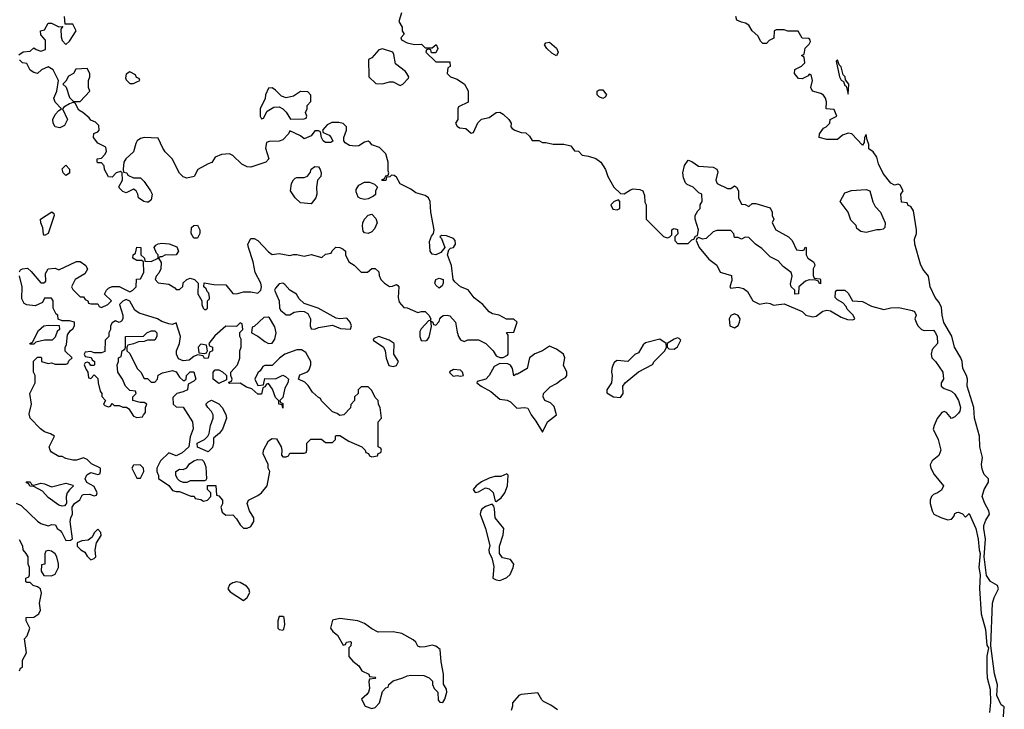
# Model space of a CAD drawing. Header units: inches. Extents: x 2380427 to 2580949, y 385907 to 546039.
# Tile 60 of 121: x 2522811 to 2528347, y 435693 to 439572. Entities that reach past the tile are written whole.
import ezdxf

# ---------------------------------------------------------------- set-up
doc = ezdxf.new("R2010")
doc.units = ezdxf.units.IN
doc.header["$MEASUREMENT"] = 0
doc.layers.add('C5423', color=7, linetype='Continuous')

msp = doc.modelspace()

# ---------------------------------------------------------------- linework, layer by layer
at = {"layer": 'C5423', "color": 5, "elevation": 40}
for points in [[(2522805.6, 439374.4), (2522830, 439391.3), (2522870, 439394), (2522890, 439414), (2522903.6, 439403.6), (2522930, 439394), (2522955.3, 439404.7), (2522956.4, 439456.4), (2522930, 439486), (2522928.4, 439508.4), (2522950, 439514), (2522970, 439552), (2522990, 439552), (2523030, 439532), (2523054, 439534), (2523042, 439518), (2523043.6, 439476.4), (2523050, 439454), (2523070, 439432), (2523090, 439452), (2523128, 439510), (2523110, 439546), (2523066, 439546), (2523062, 439590)], [(2524958, 439610), (2524942, 439562), (2524962, 439530), (2524962, 439510), (2524972, 439490), (2524954, 439470), (2524958, 439458), (2524990, 439442), (2525030, 439432), (2525070, 439434), (2525090, 439414), (2525130, 439414), (2525152.7, 439432.7), (2525162, 439410), (2525150, 439386), (2525126, 439386), (2525122, 439402), (2525110, 439406), (2525098, 439402), (2525094, 439390), (2525150, 439334), (2525230, 439334), (2525232, 439308), (2525218, 439302), (2525214, 439270), (2525234, 439250), (2525270, 439238), (2525312, 439210), (2525331.6, 439171.6), (2525332.7, 439107.3), (2525278, 439082), (2525274, 439070), (2525274, 439010), (2525262, 438990), (2525270, 438974), (2525283.6, 438963.6), (2525319.6, 438959.6), (2525350, 438934), (2525362, 438938), (2525387.3, 438992.7), (2525408, 439012), (2525450, 439022), (2525489.2, 439050.8), (2525510, 439051), (2525530, 439041), (2525562, 439010), (2525574, 438990), (2525572, 438970), (2525579.6, 438959.6), (2525594, 438950), (2525630, 438938), (2525656, 438936), (2525676.9, 438916.9), (2525692.7, 438892.7), (2525730, 438892), (2525750, 438882), (2525770, 438882), (2525810, 438871.3), (2525870, 438872), (2525910, 438862), (2525930, 438834), (2525952.7, 438832.7), (2525974, 438810), (2526010, 438804.7), (2526050.9, 438790.9), (2526078, 438770), (2526104.7, 438730), (2526118, 438690), (2526152, 438630), (2526190, 438594), (2526210, 438592), (2526244.7, 438615.3), (2526260.2, 438619.8), (2526296.9, 438616.9), (2526314, 438610), (2526323.6, 438583.6), (2526325.4, 438545.4), (2526334, 438530), (2526334, 438450), (2526430, 438352), (2526446, 438346), (2526455.3, 438344.7), (2526466, 438350), (2526478, 438362), (2526478, 438390), (2526484.7, 438395.3), (2526490, 438398), (2526510, 438391.3), (2526511.6, 438368.4), (2526494, 438350), (2526494, 438330), (2526510, 438314), (2526570, 438314), (2526590, 438334), (2526602, 438338), (2526610, 438354), (2526622, 438358), (2526628, 438390), (2526608.7, 438450), (2526608.7, 438471.3), (2526623.1, 438496.9), (2526638, 438510), (2526638, 438530), (2526648, 438550), (2526646, 438590), (2526630, 438598), (2526598, 438630), (2526564.7, 438644.7), (2526554, 438654), (2526542.7, 438682.7), (2526539, 438710), (2526548.4, 438751.6), (2526570, 438782), (2526590, 438774), (2526627.9, 438747.9), (2526710, 438742), (2526730, 438732), (2526736.9, 438716.9), (2526724.7, 438670), (2526732, 438650), (2526790, 438622), (2526810, 438622), (2526830, 438638), (2526842, 438630), (2526852, 438610), (2526852, 438570), (2526870, 438534), (2526890, 438532), (2526910, 438522), (2526930, 438538), (2526950, 438538), (2527030, 438514), (2527042, 438490), (2527042, 438470), (2527051.3, 438450), (2527042, 438430), (2527062, 438390), (2527134, 438350), (2527154, 438330), (2527178, 438278), (2527210, 438274), (2527222, 438278), (2527227.3, 438292.7), (2527234, 438290), (2527234, 438250), (2527242, 438230), (2527274, 438210), (2527279.6, 438199.6), (2527282, 438190), (2527272, 438170), (2527272.7, 438132.7), (2527278, 438118), (2527310, 438114), (2527314, 438110), (2527314, 438086), (2527306, 438090), (2527302, 438102), (2527287.3, 438107.3), (2527250, 438108.7), (2527230, 438102), (2527191.3, 438070), (2527190.6, 438029.4), (2527170, 438029), (2527168.7, 438050), (2527148.7, 438070), (2527145.6, 438085.6), (2527154, 438130), (2527149, 438150), (2527103.1, 438183.1), (2527075.3, 438215.3), (2527030, 438238), (2526984.7, 438284.7), (2526948, 438310), (2526910, 438346), (2526890, 438348), (2526870, 438338), (2526850, 438346), (2526830, 438346), (2526827.3, 438367.3), (2526810, 438386), (2526730, 438386), (2526710, 438378), (2526670, 438342), (2526650, 438338), (2526630, 438346), (2526618, 438342), (2526614, 438330), (2526632, 438290), (2526684.9, 438224.9), (2526730.5, 438190.5), (2526750, 438152), (2526813.2, 438133.2), (2526814.4, 438105.6), (2526804.7, 438070), (2526810, 438062), (2526850, 438067.7), (2526879.9, 438059.9), (2526903, 438043), (2526934, 437990), (2526970, 437971.3), (2527010, 437978.8), (2527030, 437976), (2527050, 437966), (2527110, 437973.4), (2527210.5, 437930.5), (2527230.9, 437910.9), (2527270, 437901), (2527290, 437904.7), (2527326.8, 437933.2), (2527350, 437937.3), (2527370, 437934.8), (2527430, 437898), (2527465.4, 437885.4), (2527496.4, 437883.6), (2527506, 437890), (2527498, 437910), (2527464, 437944), (2527458, 437958), (2527439, 437979), (2527410, 437995.3), (2527395.3, 438010), (2527398, 438042), (2527406, 438050), (2527450, 438051.3), (2527470, 438034), (2527494, 437990), (2527550, 437986), (2527601.4, 437961.4), (2527670, 437941), (2527709, 437951), (2527754, 437954), (2527830, 437936), (2527842, 437930), (2527851.3, 437910), (2527844.7, 437890), (2527851, 437870), (2527861, 437850), (2527881, 437830), (2527896.5, 437823.5), (2527950, 437826), (2527960.7, 437810), (2527970.6, 437790), (2527970.8, 437750), (2527942.4, 437717.6), (2527935.5, 437690), (2527940.5, 437670), (2527960.7, 437650), (2528001, 437590), (2528006, 437550), (2527992, 437530), (2527992, 437510), (2528010, 437498), (2528050, 437482.8), (2528070, 437466), (2528090.6, 437430), (2528100.7, 437390), (2528097.3, 437370), (2528090, 437359), (2528070, 437338), (2528050, 437328), (2528022, 437362), (2528010, 437368.7), (2527996.9, 437363.1), (2527970, 437328.7), (2527953.4, 437290), (2527947.9, 437267.9), (2527975.5, 437210), (2527990.7, 437150), (2527978.7, 437121.3), (2527941, 437090), (2527931.1, 437068.9), (2527934.8, 437050), (2527953.7, 437013.7), (2528004.7, 436950), (2527994.4, 436925.6), (2527972, 436910), (2527950, 436902), (2527938, 436890), (2527931, 436870), (2527931, 436850), (2527941, 436810), (2527950.9, 436790.9), (2527990, 436771), (2528030, 436758), (2528050, 436762), (2528063.1, 436776.9), (2528070, 436794), (2528080.4, 436799.6), (2528090, 436802), (2528111.6, 436791.6), (2528130, 436774), (2528150, 436794), (2528187.3, 436710), (2528200.5, 436650), (2528205.5, 436590), (2528212, 436570), (2528204.9, 436490), (2528211, 436450), (2528207.9, 436372.1), (2528218, 436230), (2528241.1, 436141.1), (2528250, 436054), (2528258, 436038), (2528248.6, 435991.4), (2528248.4, 435910), (2528250.6, 435870), (2528267.1, 435807.1), (2528270.5, 435730.5), (2528264.4, 435675.6)], [(2528336.4, 435576.4), (2528347.3, 435707.3), (2528330, 435718), (2528304.5, 435770), (2528309.3, 435830), (2528292.8, 435892.8), (2528271.6, 436050), (2528280.9, 436290), (2528290, 436322), (2528314, 436370), (2528308.7, 436390), (2528270, 436412.3), (2528246.3, 436446.3), (2528233.6, 436550), (2528241.6, 436650), (2528231.5, 436710), (2528233.1, 436726.9), (2528242.7, 436757.3), (2528264, 436790), (2528261.2, 436810), (2528237, 436850), (2528223.6, 436890), (2528234.5, 436930), (2528259.3, 436970), (2528259, 436990), (2528234.2, 437014.2), (2528223.3, 437043.3), (2528219.5, 437070), (2528224.5, 437110), (2528209.6, 437170), (2528207.3, 437230), (2528179.6, 437330), (2528175.6, 437390), (2528137.6, 437510), (2528139.6, 437550), (2528134, 437570), (2528113.6, 437610), (2528109.5, 437650), (2528102, 437670), (2528067.3, 437730), (2528051.9, 437791.9), (2528008.2, 437868.2), (2527997.6, 437910), (2527993.6, 437953.6), (2527980.7, 437980.7), (2527958.4, 438010), (2527929.6, 438070), (2527921.2, 438130), (2527889.6, 438169.6), (2527876.1, 438196.1), (2527843.7, 438310), (2527843.2, 438336.8), (2527853.2, 438370), (2527853.2, 438390), (2527836.4, 438496.4), (2527822, 438522), (2527807.3, 438527.3), (2527802, 438542), (2527770, 438546), (2527766, 438590), (2527778, 438610), (2527762, 438642), (2527750, 438646), (2527730, 438642), (2527710, 438653.2), (2527666.2, 438706.2), (2527640.7, 438760.7), (2527630, 438798), (2527610, 438828), (2527586, 438846), (2527586, 438870), (2527575.3, 438895.3), (2527570, 438926), (2527562, 438910), (2527559.6, 438880.4), (2527550, 438866), (2527490, 438929.2), (2527470, 438933.2), (2527438, 438922), (2527410, 438898), (2527350, 438898), (2527306, 438910), (2527308.7, 438930), (2527330, 438962), (2527346, 438970), (2527366, 438990), (2527368.9, 439011.1), (2527406, 439030), (2527390, 439066), (2527346, 439070), (2527348, 439110), (2527342, 439130), (2527330, 439148), (2527316.4, 439156.4), (2527269.4, 439169.4), (2527259, 439190), (2527268, 439230), (2527262, 439262), (2527250, 439266), (2527243.6, 439256.4), (2527210, 439239), (2527190, 439242), (2527168, 439270), (2527168.9, 439291.1), (2527206, 439310), (2527226, 439330), (2527222, 439362), (2527206, 439370), (2527222, 439378), (2527228.4, 439411.6), (2527250, 439434), (2527258, 439450), (2527256.4, 439456.4), (2527250, 439466), (2527210, 439468), (2527187.3, 439507.3), (2527130, 439508), (2527110, 439515.3), (2527064.7, 439515.3), (2527054, 439510), (2527051.1, 439468.9), (2527025.4, 439454.6), (2527010, 439438), (2526990, 439438), (2526978, 439450), (2526962, 439482), (2526930, 439508.7), (2526910, 439542), (2526892.9, 439552.9), (2526870, 439557.2), (2526844, 439570), (2526837.2, 439590)], [(2522810, 438154), (2522815.3, 438164.7), (2522826, 438170), (2522854, 438174), (2522875.9, 438155.9), (2522930, 438092), (2522947.3, 438092.7), (2522958, 438102), (2522956.4, 438143.6), (2522970, 438171.3), (2523010, 438174), (2523030, 438164.7), (2523130, 438212), (2523151.6, 438211.6), (2523182, 438190), (2523192, 438168), (2523176.9, 438143.1), (2523122, 438110), (2523102, 438070), (2523110, 438054), (2523150, 438014), (2523170, 438014), (2523178, 437998), (2523194, 437990), (2523198, 437978), (2523210, 437974), (2523250, 437974), (2523258, 437958), (2523270, 437954), (2523306, 437970), (2523326, 437990), (2523288, 438028), (2523298, 438050), (2523310, 438062), (2523330, 438071.3), (2523370, 438071.3), (2523430, 438042), (2523446, 438050), (2523466, 438070), (2523467.3, 438112.7), (2523490, 438114), (2523508, 438150), (2523506, 438210), (2523498, 438218), (2523470, 438218), (2523446, 438230), (2523448, 438250), (2523462, 438258), (2523470, 438292), (2523491, 438290), (2523492, 438250), (2523512, 438230), (2523514, 438214), (2523550, 438211), (2523588.7, 438231.3), (2523589, 438250), (2523579.5, 438259.5), (2523566.6, 438290), (2523576.9, 438303.1), (2523588.4, 438311.6), (2523610, 438314.9), (2523650.3, 438310.3), (2523694.8, 438294.8), (2523703.1, 438270), (2523690, 438249.7), (2523670, 438246.6), (2523630.4, 438249.6), (2523610, 438239), (2523601, 438239), (2523592, 438230), (2523607.1, 438207.1), (2523604.9, 438170), (2523593.4, 438146.6), (2523578, 438130), (2523572, 438110), (2523590, 438092), (2523650, 438084.7), (2523683.6, 438063.6), (2523690, 438054), (2523710, 438054), (2523728, 438072), (2523730, 438092), (2523750, 438111.3), (2523770, 438118), (2523794, 438110), (2523814, 438090), (2523812, 438030), (2523834, 437990), (2523834, 437970), (2523842, 437950), (2523850, 437942), (2523858, 437942), (2523866, 437950), (2523866, 437990), (2523878, 438002), (2523878, 438010), (2523873.6, 438033.6), (2523864, 438044), (2523859, 438059), (2523846, 438070), (2523848.4, 438091.6), (2523902.8, 438082.8), (2523970, 438081), (2524010, 438031), (2524030, 438030.8), (2524070, 438042), (2524110, 438042), (2524150, 438033.4), (2524166.6, 438050), (2524171.1, 438068.9), (2524166.9, 438090), (2524135.6, 438150), (2524122.9, 438210), (2524097.2, 438290), (2524094, 438310), (2524110, 438342), (2524130, 438341), (2524150.6, 438330.6), (2524210, 438266), (2524231.1, 438251.1), (2524270, 438256), (2524330, 438244.7), (2524350, 438251), (2524370, 438251), (2524410, 438242), (2524450, 438251.3), (2524510, 438234), (2524530, 438254), (2524562, 438258), (2524567.3, 438272.7), (2524588, 438292), (2524610, 438291.3), (2524630, 438282), (2524642, 438270), (2524642, 438250), (2524662, 438210), (2524691.1, 438191.1), (2524730, 438152), (2524767.3, 438152.7), (2524790, 438172), (2524810, 438172), (2524830, 438154), (2524832.7, 438132.7), (2524842, 438110), (2524862, 438090), (2524890, 438072), (2524907.3, 438072.7), (2524930, 438082), (2524936.9, 438076.9), (2524942, 438070), (2524938, 438010), (2524943.6, 437983.6), (2524970, 437954), (2524990, 437952), (2525050, 437924.7), (2525070, 437931.3), (2525090, 437930.8), (2525111.3, 437910), (2525122, 437890), (2525119.6, 437880.4), (2525110, 437878), (2525090, 437858), (2525067.3, 437832.7), (2525061.4, 437818.6), (2525060.7, 437790), (2525068.2, 437768.2), (2525093.8, 437766.2), (2525102, 437770), (2525113.2, 437786.8), (2525126, 437846), (2525122, 437878), (2525134, 437870), (2525138, 437858), (2525150, 437854), (2525170, 437874), (2525174, 437890), (2525181.5, 437898.5), (2525192.7, 437907.3), (2525214, 437910), (2525230, 437906.8), (2525261, 437870), (2525270, 437814), (2525278, 437790), (2525290, 437772), (2525310, 437762), (2525330, 437772), (2525391.1, 437771.1), (2525431.1, 437751.1), (2525474, 437710), (2525490, 437682), (2525510, 437672), (2525530, 437672), (2525554.6, 437685.4), (2525558, 437690), (2525558, 437798), (2525548.4, 437811.6), (2525590, 437814), (2525608, 437870), (2525590, 437888), (2525548.4, 437888.4), (2525506, 437910), (2525470, 437918), (2525450, 437928), (2525415.3, 437970), (2525366.8, 438006.8), (2525331.9, 438051.9), (2525289.4, 438069.4), (2525258, 438098), (2525248.7, 438110), (2525239.3, 438190), (2525217.2, 438250), (2525223.1, 438276.9), (2525233.6, 438286.4), (2525250, 438291.3), (2525261.2, 438310), (2525259, 438330), (2525250, 438342), (2525210, 438355.3), (2525182, 438358), (2525174, 438350), (2525182, 438342), (2525202, 438290), (2525178, 438262), (2525150, 438249.2), (2525130, 438254), (2525119.3, 438270), (2525116, 438324), (2525125.6, 438354.4), (2525138, 438370), (2525142, 438390), (2525122, 438490), (2525119, 438550), (2525108.7, 438570), (2525090, 438584), (2525038, 438598), (2525010, 438618), (2524950, 438648), (2524930, 438686), (2524916.4, 438696.4), (2524902, 438698), (2524891.6, 438688.4), (2524874, 438686), (2524870, 438668), (2524847.3, 438667.3), (2524850, 438674), (2524862, 438678), (2524870, 438694), (2524882, 438698), (2524886, 438710), (2524882, 438722), (2524882, 438770), (2524870, 438818), (2524834, 438854), (2524790, 438868.7), (2524782, 438882), (2524770, 438888.7), (2524750, 438884), (2524717.1, 438862.9), (2524699.9, 438860.1), (2524664.8, 438864.8), (2524640.2, 438880.2), (2524634, 438890), (2524634, 438910), (2524648, 438950), (2524648, 438970), (2524630, 438988), (2524605.4, 438994.6), (2524565.4, 438994.6), (2524539.6, 438980.4), (2524514, 438950), (2524518, 438938), (2524550, 438922), (2524562, 438910), (2524572, 438888), (2524559.6, 438880.4), (2524530, 438882), (2524518, 438890), (2524508, 438910), (2524502, 438942), (2524490, 438946), (2524470, 438946), (2524450, 438918), (2524410, 438902), (2524390, 438918), (2524330, 438946), (2524322, 438930), (2524290, 438895.3), (2524270, 438889), (2524212.7, 438887.3), (2524198, 438882), (2524192, 438850), (2524211.3, 438790), (2524194, 438770), (2524110, 438742.7), (2524090, 438745.2), (2524060.2, 438760.2), (2524010, 438808), (2523990, 438818), (2523945.4, 438814.6), (2523910, 438798), (2523890.9, 438769.1), (2523870, 438762), (2523811.6, 438728.4), (2523792, 438690), (2523750, 438681.2), (2523730, 438689), (2523709.6, 438709.6), (2523668.7, 438790), (2523629.5, 438829.5), (2523615.3, 438850), (2523590, 438906), (2523510, 438908.7), (2523490, 438904), (2523471.3, 438890), (2523463.5, 438876.5), (2523450.6, 438829.4), (2523406.8, 438790), (2523396, 438770), (2523391.6, 438731.6), (2523394, 438714), (2523414, 438710), (2523418, 438698), (2523450, 438682), (2523490, 438682), (2523510, 438662), (2523546, 438610), (2523554.8, 438590), (2523550, 438558), (2523534.4, 438545.6), (2523524.7, 438544.7), (2523509.1, 438549.1), (2523478, 438570), (2523475.3, 438590), (2523466, 438610), (2523450, 438618), (2523410, 438598), (2523390, 438606), (2523370, 438626), (2523368.4, 438631.6), (2523388, 438670), (2523386, 438710), (2523378, 438718), (2523354, 438710), (2523330, 438686), (2523310, 438688), (2523288, 438730), (2523286, 438750), (2523270, 438766), (2523250, 438766), (2523246, 438770), (2523246, 438790), (2523270, 438794), (2523290, 438814), (2523298, 438830), (2523294.6, 438854.6), (2523250, 438878), (2523226, 438910), (2523227.3, 438932.7), (2523250, 438942), (2523258, 438950), (2523256.4, 438976.4), (2523236.4, 438996.4), (2523210, 439006), (2523200.4, 439020.4), (2523166, 439050), (2523143.1, 439063.1), (2523122, 439102), (2523110, 439106), (2523090, 439098), (2523059.6, 439080.4), (2523052, 439070), (2523078.8, 439010), (2523062.5, 438977.5), (2523035.5, 438964.5), (2523009.6, 438969.6), (2522998, 438990), (2522997, 439010), (2523010, 439038), (2523030, 439062), (2523046, 439070), (2523010, 439108), (2523002, 439130), (2523019, 439170), (2523028, 439230), (2522998, 439290), (2522970, 439306), (2522934, 439290), (2522911.3, 439268.7), (2522890, 439275.3), (2522868.9, 439288.9), (2522850, 439326), (2522826, 439330), (2522810, 439346)], [(2522791.6, 436851.6), (2522819.8, 436839.8), (2522910, 436751.3), (2522930, 436738), (2522970, 436724.7), (2522991.6, 436731.6), (2523011.3, 436731.3), (2523022, 436710), (2523038.8, 436698.8), (2523047.1, 436687.1), (2523070, 436642), (2523096.4, 436643.6), (2523107.3, 436652.7), (2523095.3, 436750), (2523098, 436770), (2523108, 436790), (2523106, 436830), (2523118, 436850), (2523148.4, 436871.6), (2523162, 436898), (2523170, 436902), (2523203.6, 436903.6), (2523230, 436894), (2523242, 436898), (2523246, 436910), (2523230, 436946), (2523188.9, 436968.9), (2523178, 436990), (2523188.9, 437011.1), (2523210, 437024.7), (2523250, 437014), (2523262, 437018), (2523266, 437030), (2523266, 437050), (2523214.6, 437074.6), (2523190, 437098), (2523170, 437108), (2523130, 437095.3), (2523110, 437094), (2523070, 437104), (2523050, 437115.3), (2523030, 437115.3), (2522990, 437139), (2522981.2, 437150), (2522977.2, 437170), (2523006, 437230), (2522983.1, 437243.1), (2522950, 437254), (2522928, 437270), (2522869.3, 437330), (2522864.1, 437355.9), (2522877.2, 437410), (2522868, 437470), (2522898, 437530), (2522898, 437570), (2522888.7, 437590), (2522888.4, 437651.6), (2522910, 437674), (2522930, 437674), (2522934, 437670), (2522934, 437650), (2522970, 437638), (2522990, 437642), (2523010, 437634), (2523070, 437634), (2523082, 437638), (2523087.3, 437652.7), (2523106, 437670), (2523067.3, 437707.3), (2523067.3, 437727.3), (2523074.6, 437745.4), (2523080.4, 437799.6), (2523096.4, 437823.6), (2523110, 437834), (2523118, 437850), (2523118, 437870), (2523090, 437878), (2523050, 437878), (2523027.3, 437887.3), (2523026, 437910), (2523016.4, 437916.4), (2522998, 437950), (2522998, 437990), (2522990, 438006), (2522950, 438006), (2522938, 437982), (2522896.9, 437963.1), (2522850, 437968), (2522836.4, 437976.4), (2522822, 438002), (2522824, 438070), (2522809.1, 438130.9)], [(2522808.7, 435910), (2522815.3, 435924.7), (2522826, 435930), (2522826, 435970), (2522848.4, 436011.6), (2522838, 436090), (2522853.6, 436106.4), (2522868, 436150), (2522848, 436190), (2522848, 436210), (2522890, 436212), (2522918, 436230), (2522928, 436250), (2522922, 436290), (2522934, 436346), (2522928, 436370), (2522910, 436382), (2522886, 436390), (2522870, 436406), (2522850, 436406), (2522846, 436410), (2522846, 436430), (2522862, 436438), (2522866, 436450), (2522866, 436490), (2522858, 436510), (2522858, 436550), (2522848, 436570), (2522829.3, 436589.3), (2522828.7, 436610), (2522810, 436646)], [(2525835.3, 435690), (2525797, 435717), (2525756.6, 435736.6), (2525746.2, 435746.2), (2525725.2, 435785.2), (2525630, 435777.2), (2525618, 435770), (2525582, 435730), (2525582, 435710), (2525574, 435686)]]:
    msp.add_lwpolyline(points, dxfattribs=at)
for points in [[(2524851.6, 439408.4), (2524830, 439402), (2524790, 439358), (2524772.7, 439347.3), (2524774, 439250), (2524812.7, 439212.7), (2524850, 439211.3), (2524890, 439222), (2524910, 439222), (2524950, 439202), (2524966, 439210), (2524996.4, 439243.6), (2524998, 439250), (2524988, 439270), (2524980.4, 439280.4), (2524924, 439324), (2524915.3, 439375.3), (2524908.7, 439388.7)], [(2525830, 439369), (2525803.7, 439383.7), (2525775.3, 439410), (2525762, 439430), (2525770, 439442), (2525790, 439444.7), (2525830, 439411), (2525838, 439390)], [(2527410, 439346), (2527402, 439338), (2527421, 439250), (2527430, 439232), (2527443.6, 439223.6), (2527450, 439202), (2527458, 439198), (2527470, 439154), (2527473.2, 439210), (2527454.6, 439234.6), (2527453.2, 439250), (2527442, 439262), (2527430, 439306), (2527418, 439318)], [(2523190, 439298), (2523126.4, 439293.6), (2523114, 439270), (2523085.4, 439254.6), (2523070, 439226), (2523054, 439210), (2523071.6, 439191.6), (2523090, 439134), (2523112.7, 439112.7), (2523150, 439112), (2523206, 439170), (2523198, 439190), (2523198, 439230), (2523206, 439250), (2523206, 439270)], [(2523430, 439278), (2523410, 439266), (2523405.4, 439245.4), (2523410, 439234), (2523430, 439214), (2523450, 439214), (2523470, 439222), (2523486, 439230), (2523482, 439242), (2523467.3, 439247.3), (2523462, 439262)], [(2524230, 439188), (2524210, 439186), (2524192, 439150), (2524191.6, 439128.4), (2524162, 439070), (2524162, 439030), (2524170, 439014), (2524182, 439018), (2524202, 439058), (2524240.4, 439079.6), (2524270, 439082), (2524290.9, 439070.9), (2524310, 439052), (2524332.7, 439012.7), (2524410, 439014), (2524422, 439018), (2524426, 439030), (2524418, 439050), (2524428, 439070), (2524428, 439090), (2524447.3, 439112.7), (2524447.3, 439147.3), (2524430, 439166), (2524390, 439168), (2524350, 439142), (2524310, 439133.2), (2524282.7, 439142.7), (2524250, 439175.3)], [(2526090, 439128.7), (2526070, 439138), (2526058, 439150), (2526058, 439170), (2526070, 439178), (2526090, 439178), (2526111, 439150), (2526103.6, 439136.4)], [(2523070, 438695.3), (2523055.3, 438710), (2523050, 438734), (2523070, 438754), (2523090.7, 438730.7), (2523090, 438708.7)], [(2524450, 438535.3), (2524390, 438541.2), (2524359, 438570), (2524334, 438610), (2524339, 438650), (2524350, 438672), (2524360.2, 438679.8), (2524370, 438684.7), (2524410, 438684.7), (2524428.9, 438691.1), (2524445.2, 438714.8), (2524450, 438731.3), (2524470, 438746), (2524490, 438744.7), (2524501, 438730), (2524506, 438710), (2524504.7, 438690), (2524484.7, 438670), (2524478.8, 438630), (2524481, 438590), (2524476, 438570)], [(2524750, 438561.2), (2524726.8, 438566.8), (2524714.5, 438574.5), (2524703.3, 438603.3), (2524703.6, 438616.4), (2524718, 438642), (2524750, 438657.3), (2524777.3, 438657.3), (2524806, 438646), (2524822, 438630), (2524812, 438610), (2524811.1, 438588.9), (2524801, 438579), (2524770, 438564)], [(2527570, 438375.3), (2527540.4, 438380.4), (2527518, 438398), (2527513.6, 438413.6), (2527484.7, 438444.7), (2527468.7, 438490), (2527424, 438550), (2527450, 438598), (2527488.7, 438611.3), (2527570, 438616), (2527592, 438610), (2527607.7, 438547.7), (2527621.6, 438521.6), (2527650.8, 438490), (2527678, 438430), (2527676, 438404), (2527665.4, 438394.6), (2527650, 438389.3), (2527630, 438389.2)], [(2526178, 438558), (2526154, 438550), (2526134, 438530), (2526145.4, 438505.4), (2526170, 438502), (2526186, 438510), (2526186, 438550)], [(2522950, 438358), (2522944.7, 438364.7), (2522940.4, 438400.4), (2522928.7, 438430), (2522928, 438450), (2522991.3, 438491.3), (2523002, 438482), (2523004.7, 438470), (2522970, 438368.7)], [(2524770, 438369.2), (2524750, 438373.2), (2524742.7, 438382.7), (2524737.6, 438410), (2524740.7, 438430), (2524749.6, 438450.4), (2524770, 438472), (2524790, 438478), (2524813.4, 438453.4), (2524820.7, 438430), (2524804.9, 438395.1), (2524790, 438379.3)], [(2523790, 438344), (2523774, 438370), (2523777.2, 438402.8), (2523790, 438414.8), (2523810, 438416), (2523822.8, 438390), (2523822.8, 438370), (2523810, 438344)], [(2525170, 438062), (2525150, 438078), (2525146, 438090), (2525150, 438111), (2525170, 438118.8), (2525191.3, 438110), (2525191.3, 438090), (2525185.4, 438074.6)], [(2524290, 438089.2), (2524270, 438086.6), (2524250, 438062.7), (2524244.2, 438050), (2524270.4, 437990), (2524270.9, 437950.9), (2524278, 437938), (2524310, 437912), (2524330, 437912), (2524354, 437926), (2524390, 437933.4), (2524410.5, 437930.5), (2524430, 437918.8), (2524446.8, 437890), (2524444.7, 437850), (2524450, 437834), (2524470, 437832), (2524490, 437841), (2524570, 437854), (2524614.8, 437834.8), (2524670, 437832), (2524677.2, 437850), (2524669.3, 437870), (2524650, 437893.2), (2524610, 437889.3), (2524590, 437893.6), (2524489, 437950), (2524410, 437974.7), (2524382.6, 438002.6), (2524368, 438028), (2524329.3, 438050), (2524302, 438082)], [(2523410, 437998), (2523391.1, 437988.9), (2523372, 437970), (2523391.3, 437910), (2523391.1, 437888.9), (2523383.6, 437876.4), (2523370, 437868), (2523350, 437878), (2523330, 437866), (2523322, 437850), (2523322, 437830), (2523312, 437810), (2523312, 437790), (2523292, 437770), (2523290, 437706), (2523270, 437698), (2523230, 437698), (2523210, 437706), (2523178, 437702), (2523174, 437690), (2523178, 437678), (2523212.7, 437672.7), (2523218, 437658), (2523232, 437650), (2523232, 437630), (2523227.3, 437627.3), (2523210, 437626), (2523202, 437642), (2523190, 437646), (2523178, 437642), (2523174, 437630), (2523183.6, 437603.6), (2523194, 437590), (2523198, 437558), (2523210, 437554), (2523230, 437574), (2523250, 437554), (2523251.3, 437530), (2523262.8, 437482.8), (2523272, 437470), (2523272.7, 437452.7), (2523294, 437430), (2523282, 437410), (2523290, 437402), (2523310, 437394), (2523322, 437398), (2523330, 437414), (2523342, 437402), (2523370, 437402), (2523390, 437392), (2523411.6, 437391.6), (2523423.6, 437383.6), (2523450, 437342), (2523470, 437334), (2523502, 437338), (2523506, 437350), (2523518, 437362), (2523518, 437390), (2523526, 437410), (2523510, 437418), (2523490, 437418), (2523446, 437430), (2523446, 437450), (2523466, 437470), (2523462, 437482), (2523430, 437486), (2523406, 437510), (2523388, 437550), (2523362, 437590), (2523358, 437630), (2523366, 437650), (2523366, 437670), (2523382, 437678), (2523386, 437710), (2523402, 437718), (2523406, 437730), (2523406, 437790), (2523507.3, 437792.7), (2523526, 437810), (2523550, 437822), (2523570, 437822), (2523576.9, 437816.9), (2523582, 437810), (2523582, 437790), (2523571, 437769), (2523530, 437768.7), (2523510, 437762), (2523479.6, 437760.4), (2523450, 437748), (2523418, 437742), (2523414, 437730), (2523414, 437710), (2523430, 437694), (2523472, 437610), (2523492, 437590), (2523510, 437554), (2523530, 437554), (2523550, 437534), (2523570, 437534), (2523586, 437550), (2523588.4, 437571.6), (2523613.6, 437586.4), (2523670, 437598), (2523691.1, 437591.1), (2523710, 437562), (2523730, 437542), (2523738, 437542), (2523746, 437550), (2523748, 437570), (2523768.9, 437591.1), (2523790, 437592), (2523802, 437550), (2523790, 437538), (2523758, 437522), (2523754, 437490), (2523730, 437478), (2523694, 437470), (2523672.7, 437447.3), (2523674, 437410), (2523690, 437394), (2523730, 437392), (2523782.8, 437310), (2523786, 437270), (2523770, 437226), (2523761, 437170), (2523723.5, 437136.5), (2523690, 437118), (2523650, 437135.3), (2523602, 437090), (2523582, 437050), (2523582, 437030), (2523592, 437008), (2523592, 436992), (2523650, 436952), (2523670, 436924.7), (2523690, 436918), (2523710, 436918), (2523772.7, 436892.7), (2523791.6, 436891.6), (2523798, 436878), (2523830, 436874), (2523844.7, 436864.7), (2523866, 436870), (2523886, 436890), (2523886, 436910), (2523866, 436930), (2523867.3, 436952.7), (2523912.7, 436952.7), (2523918, 436898), (2523930, 436894), (2523951.3, 436870), (2523951.1, 436848.9), (2523942, 436830), (2523950, 436802), (2523970, 436784.7), (2524010, 436786), (2524030, 436764.7), (2524050, 436731.3), (2524070, 436711.3), (2524090, 436712), (2524110, 436722), (2524128, 436750), (2524128, 436770), (2524102, 436810), (2524089, 436851), (2524098, 436870), (2524150, 436896), (2524170, 436911), (2524202, 436950), (2524218, 437030), (2524208.7, 437050), (2524208, 437070), (2524179, 437130), (2524181.2, 437150), (2524210, 437204), (2524230, 437216), (2524255.3, 437215.3), (2524281, 437170), (2524284.7, 437150), (2524282, 437122), (2524290, 437114), (2524310, 437114), (2524322, 437118), (2524330, 437134), (2524410, 437134), (2524422, 437138), (2524426, 437150), (2524426, 437190), (2524448.4, 437211.6), (2524507.3, 437212.7), (2524530, 437194), (2524570, 437194), (2524586, 437210), (2524586, 437230), (2524590, 437234), (2524610, 437234), (2524662, 437202), (2524734, 437170), (2524754, 437150), (2524758, 437138), (2524772.7, 437132.7), (2524778, 437118), (2524790, 437114), (2524822, 437118), (2524827.3, 437132.7), (2524842, 437138), (2524846, 437150), (2524842, 437162), (2524826, 437170), (2524826, 437310), (2524846, 437330), (2524838, 437390), (2524828.4, 437408.4), (2524826, 437430), (2524810, 437446), (2524790, 437486), (2524770, 437506), (2524730, 437506), (2524714, 437490), (2524714, 437470), (2524694, 437450), (2524694, 437430), (2524672.7, 437407.3), (2524671.6, 437388.4), (2524634, 437350), (2524610, 437346), (2524596.4, 437356.4), (2524570, 437366), (2524507.3, 437427.3), (2524502, 437442), (2524490, 437446), (2524456.4, 437476.4), (2524433.6, 437513.6), (2524414, 437534), (2524378, 437550), (2524385.6, 437574.4), (2524428.9, 437591.1), (2524438, 437602), (2524448.7, 437630), (2524448.7, 437650), (2524420.4, 437700.4), (2524394.6, 437714.6), (2524370, 437715.3), (2524302, 437690), (2524271.6, 437668.4), (2524230, 437626), (2524190, 437626), (2524178, 437622), (2524163.6, 437596.4), (2524150, 437586), (2524132, 437550), (2524150, 437514), (2524182, 437518), (2524190, 437554), (2524250, 437552), (2524290, 437572), (2524305.4, 437565.4), (2524322, 437550), (2524318, 437530), (2524301.4, 437498.6), (2524290, 437446), (2524274, 437430), (2524278, 437418), (2524290, 437414), (2524290, 437386), (2524286, 437406), (2524268.7, 437410), (2524268, 437428), (2524250, 437446), (2524232.9, 437492.9), (2524210, 437526), (2524198, 437522), (2524190, 437506), (2524178, 437502), (2524170, 437466), (2524150, 437466), (2524116.4, 437496.4), (2524085.6, 437505.6), (2524050, 437528), (2523990, 437526), (2523986, 437530), (2523986, 437534), (2524002, 437538), (2524006, 437550), (2523998, 437570), (2523998, 437590), (2524035.3, 437630), (2524048.4, 437668.4), (2524048, 437710), (2524055.3, 437730), (2524055.3, 437775.3), (2524048.7, 437790), (2524048, 437812), (2524066, 437830), (2524062, 437862), (2524050, 437866), (2524030, 437846), (2523970, 437848), (2523907.1, 437792.9), (2523874, 437750), (2523878, 437738), (2523894, 437730), (2523894, 437710), (2523878, 437702), (2523871.3, 437668.7), (2523850, 437666), (2523842, 437682), (2523810, 437686), (2523790, 437678), (2523762.8, 437657.2), (2523730, 437652.7), (2523704.1, 437664.1), (2523692.7, 437690), (2523692.3, 437710), (2523709, 437750), (2523714, 437790), (2523690, 437866), (2523670, 437858), (2523650, 437862), (2523610, 437875.3), (2523586, 437890), (2523482, 437922), (2523458.6, 437938.6), (2523430, 437988.7)], [(2524210, 437898), (2524183.6, 437896.4), (2524130, 437846), (2524118, 437842), (2524114, 437810), (2524150, 437792), (2524190, 437761), (2524210, 437751.3), (2524230, 437752), (2524244.7, 437775.3), (2524252.7, 437810), (2524244.7, 437844.7), (2524214.6, 437894.6)], [(2526830, 437918), (2526810, 437908), (2526801, 437890), (2526804.7, 437850), (2526830, 437838), (2526850, 437852), (2526859, 437870), (2526862, 437890), (2526850, 437908)], [(2522870, 437746), (2522868, 437750), (2522882, 437758), (2522916.4, 437823.6), (2522946, 437850), (2522970, 437854), (2523032.7, 437852.7), (2523034, 437830), (2523022, 437818), (2523010, 437786), (2522994, 437770), (2522950, 437768.7), (2522902, 437758), (2522890, 437746)], [(2524830, 437789.2), (2524802, 437778), (2524798, 437770), (2524856, 437730), (2524866, 437710), (2524871.3, 437668.7), (2524887.3, 437627.3), (2524910, 437621), (2524930, 437626), (2524941.2, 437650), (2524914.5, 437690), (2524916, 437750), (2524889, 437770)], [(2523830, 437746), (2523814, 437730), (2523818, 437698), (2523850, 437694), (2523862, 437698), (2523866, 437710), (2523862, 437742)], [(2525790, 437735.3), (2525750.5, 437709.5), (2525707.3, 437692.7), (2525678, 437670), (2525664.7, 437610), (2525610, 437578), (2525602, 437578), (2525588.9, 437568.9), (2525582, 437610), (2525570, 437628), (2525556.4, 437636.4), (2525510, 437638), (2525478, 437622), (2525451.3, 437570), (2525431.3, 437550), (2525383.6, 437536.4), (2525382, 437530), (2525406, 437510), (2525460.7, 437480.7), (2525510, 437438.4), (2525551.6, 437431.6), (2525570, 437423), (2525607, 437387), (2525650.5, 437390.5), (2525667.1, 437387.1), (2525686, 437350), (2525713.7, 437313.7), (2525750, 437252), (2525779.3, 437310), (2525829.5, 437350), (2525816.6, 437396.6), (2525796, 437416), (2525764, 437430), (2525754, 437450), (2525755.3, 437470), (2525792.9, 437507.1), (2525830, 437524.7), (2525854.6, 437545.4), (2525880.4, 437559.6), (2525888, 437570), (2525888, 437590), (2525869.3, 437629.3), (2525875.3, 437670), (2525868.7, 437690), (2525830, 437719)], [(2526410, 437775.3), (2526330, 437755.3), (2526316.9, 437743.1), (2526290, 437698), (2526270, 437688), (2526230.9, 437649.1), (2526170, 437655.3), (2526155.3, 437644.7), (2526147.1, 437632.9), (2526141, 437610), (2526138.8, 437590), (2526142.8, 437570), (2526138, 437530), (2526112, 437490), (2526112.7, 437472.7), (2526150, 437451.3), (2526190, 437446), (2526204, 437470), (2526202, 437510), (2526215.3, 437530), (2526290, 437592), (2526368.4, 437631.6), (2526378, 437650), (2526438, 437710), (2526448, 437730), (2526446, 437750)], [(2526510, 437782), (2526490, 437775.3), (2526452, 437750), (2526452, 437730), (2526461, 437721), (2526490, 437718), (2526510, 437732), (2526519, 437750), (2526528, 437770), (2526519, 437779)], [(2523930, 437526), (2523898, 437550), (2523898, 437590), (2523910, 437602), (2523930, 437602), (2523951.3, 437591.3), (2523974, 437570), (2523974, 437546)], [(2525250, 437605.2), (2525228, 437592), (2525230, 437584.7), (2525247.7, 437567.7), (2525271, 437571), (2525290, 437566.8), (2525306, 437570), (2525301.2, 437590), (2525290, 437601.2)], [(2523870, 437142), (2523810, 437168), (2523808, 437190), (2523850, 437211.3), (2523868.7, 437230), (2523875.3, 437244.7), (2523884, 437290), (2523899, 437330), (2523899, 437350), (2523890, 437368), (2523868, 437390), (2523858, 437410), (2523870, 437422), (2523890, 437432), (2523930, 437412), (2523950, 437391.3), (2523970, 437352), (2523973.4, 437330), (2523950.6, 437269.4), (2523933.4, 437246.6), (2523901, 437219), (2523901, 437190), (2523894.8, 437165.2)], [(2523487.3, 437067.3), (2523450, 437066), (2523442, 437050), (2523470, 436994), (2523490, 436994), (2523508, 437030), (2523506, 437050)], [(2523730, 436968), (2523710, 436978), (2523698, 436990), (2523688, 437010), (2523689.1, 437030.9), (2523710, 437044.7), (2523730, 437042), (2523750, 437052), (2523766, 437074), (2523790, 437091), (2523810, 437098.8), (2523836, 437096), (2523846, 437086), (2523856.9, 437056.9), (2523862, 436990), (2523858, 436982), (2523850, 436978), (2523770, 436978), (2523750, 436968)], [(2525550, 437018), (2525516.9, 437003.1), (2525483.1, 437003.1), (2525450, 436994), (2525407.5, 436972.5), (2525378, 436950), (2525361, 436930), (2525372, 436912), (2525390, 436916), (2525430, 436938.8), (2525450, 436934), (2525472.3, 436912.3), (2525484.7, 436864.7), (2525490, 436862), (2525518, 436882), (2525539, 436910), (2525553.2, 436950), (2525558, 437010)], [(2522890, 436954), (2522930, 436964.7), (2522950, 436961), (2522990, 436944), (2523070, 436964.7), (2523110, 436954), (2523114, 436950), (2523090, 436928), (2523078, 436910), (2523071.3, 436890), (2523074, 436850), (2523070, 436846), (2523062, 436838), (2523050, 436835.3), (2523030, 436842), (2522970, 436884), (2522939.3, 436919.3), (2522890, 436946), (2522867.3, 436947.3), (2522862, 436962), (2522850, 436966), (2522847.3, 436972.7), (2522870, 436972), (2522878, 436958)], [(2525467.3, 436847.3), (2525430, 436833.3), (2525410, 436818.4), (2525403.1, 436810), (2525400.4, 436790), (2525430.4, 436710), (2525454.4, 436614.4), (2525448.4, 436590), (2525450, 436574), (2525464.9, 436544.9), (2525476.1, 436496.1), (2525471.3, 436431.3), (2525490, 436421), (2525510, 436418), (2525530, 436424.7), (2525550, 436434), (2525569.5, 436450.5), (2525586, 436490), (2525588.9, 436508.9), (2525570, 436535.3), (2525524.7, 436544.7), (2525508.9, 436568.9), (2525508.9, 436611.1), (2525530, 436674), (2525534, 436710), (2525485.2, 436770), (2525480.4, 436820.4), (2525476.4, 436836.4)], [(2523250, 436706), (2523230, 436686), (2523218.8, 436661.2), (2523195.3, 436644.7), (2523159.6, 436640.4), (2523134, 436630), (2523134, 436610), (2523154, 436590), (2523176.9, 436576.9), (2523190, 436554), (2523210, 436534), (2523230, 436542), (2523238, 436550), (2523235.3, 436590), (2523242, 436630), (2523268, 436670), (2523267.3, 436687.3)], [(2522970, 436586), (2522958, 436582), (2522952.7, 436567.3), (2522952, 436510), (2522934, 436506), (2522932, 436470), (2522946, 436446), (2522990, 436444.7), (2523010, 436454), (2523028, 436490), (2523028, 436512), (2523019, 436550), (2523010, 436568), (2522990, 436582)], [(2524030, 436409.3), (2524010, 436405.2), (2523990, 436394), (2523981, 436370), (2523993.7, 436353.7), (2524070, 436304.7), (2524090, 436322), (2524104, 436350), (2524099, 436370), (2524086.3, 436386.3), (2524050, 436406)], [(2524290, 436215.3), (2524270, 436215.3), (2524262, 436190), (2524262.8, 436150), (2524270, 436141), (2524290, 436138), (2524295.5, 436144.5), (2524301.2, 436170), (2524298, 436210)], [(2524610, 436204), (2524570, 436194), (2524558, 436150), (2524571, 436131), (2524598, 436110), (2524630, 436054), (2524642, 436058), (2524648.4, 436071.6), (2524670, 436074), (2524674, 436070), (2524672, 436050), (2524662, 436038), (2524662, 435990), (2524683.5, 435963.5), (2524716.9, 435936.9), (2524734, 435910), (2524774, 435890), (2524778, 435878), (2524810, 435874), (2524814, 435870), (2524810, 435866), (2524778, 435862), (2524774, 435850), (2524778, 435810), (2524772, 435790), (2524763.6, 435776.4), (2524732, 435750), (2524754, 435710), (2524790, 435698), (2524810, 435702.8), (2524834, 435730), (2524850, 435794), (2524870, 435814), (2524882, 435818), (2524887.3, 435832.7), (2524910, 435854), (2524966, 435870), (2524990, 435882), (2525010, 435884.7), (2525083.6, 435883.6), (2525114, 435870), (2525131.6, 435851.6), (2525132.7, 435832.7), (2525142, 435810), (2525162, 435790), (2525163.6, 435743.6), (2525172.7, 435732.7), (2525190, 435732), (2525202, 435750), (2525212.7, 435790), (2525210, 435806), (2525194.6, 435834.6), (2525194, 435890), (2525180.2, 435960.2), (2525175.3, 436030), (2525150, 436049), (2525130, 436054), (2525090, 436044), (2525063.1, 436043.1), (2525048.9, 436048.9), (2525038, 436070), (2525023.1, 436083.1), (2524960.2, 436120.2), (2524910, 436129.2), (2524826.8, 436126.8), (2524790, 436145.2), (2524750, 436175.1), (2524711.6, 436191.6)]]:
    msp.add_lwpolyline(points, close=True, dxfattribs=at)

doc.saveas('drawing.dxf')
